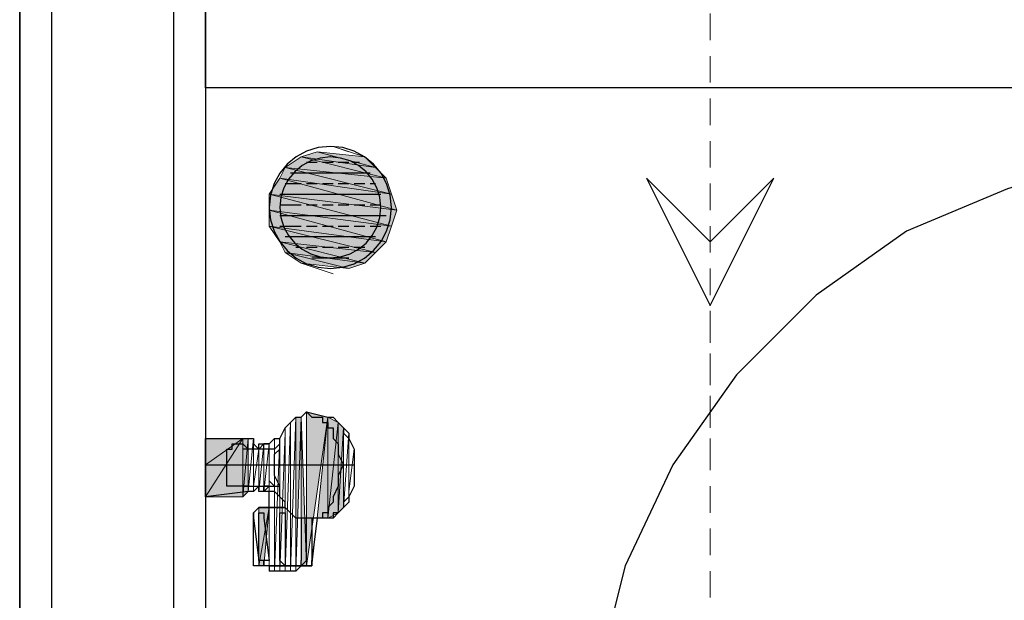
# Model space of a CAD drawing. Header units: millimetres. Extents: x 0 to 420, y 0 to 297.
# Tile 5 of 73: x 82.08 to 89.93, y 107.42 to 112.05. Entities that reach past the tile are written whole.
import ezdxf

# ---------------------------------------------------------------- set-up
doc = ezdxf.new("R2010")
doc.units = ezdxf.units.MM
doc.layers.add('FILL_FFFFFF', color=7, linetype='Continuous', true_color=0xffffff)
doc.layers.add('LINE_FFFFFF', color=7, linetype='Continuous', true_color=0xffffff)
doc.layers.add('LINE_000000', color=7, linetype='Continuous')

msp = doc.modelspace()

# ---------------------------------------------------------------- hatches: boundary and pattern name
at = {"layer": 'FILL_FFFFFF'}
h = msp.add_hatch(color=7, dxfattribs=at)
h.dxf.hatch_style = 1
h.paths.add_polyline_path([(84.328, 110.9557), (84.9207, 110.871), (84.455, 110.998), (84.328, 110.9557)])
h = msp.add_hatch(color=7, dxfattribs=at)
h.dxf.hatch_style = 1
h.paths.add_polyline_path([(84.9207, 110.871), (84.455, 110.998), (84.836, 110.9557), (84.9207, 110.871)])
h = msp.add_hatch(color=7, dxfattribs=at)
h.dxf.hatch_style = 1
h.paths.add_polyline_path([(84.201, 110.871), (85.0053, 110.7863), (84.328, 110.9557), (84.201, 110.871)])
h = msp.add_hatch(color=7, dxfattribs=at)
h.dxf.hatch_style = 1
h.paths.add_polyline_path([(85.0053, 110.7863), (84.328, 110.9557), (84.9207, 110.871), (85.0053, 110.7863)])
h = msp.add_hatch(color=7, dxfattribs=at)
h.dxf.hatch_style = 1
h.paths.add_polyline_path([(84.1587, 110.7863), (85.0477, 110.6593), (84.201, 110.871), (84.1587, 110.7863)])
h = msp.add_hatch(color=7, dxfattribs=at)
h.dxf.hatch_style = 1
h.paths.add_polyline_path([(85.0477, 110.6593), (84.201, 110.871), (85.0053, 110.7863), (85.0477, 110.6593)])
h = msp.add_hatch(color=7, dxfattribs=at)
h.dxf.hatch_style = 1
h.paths.add_polyline_path([(84.074, 110.6593), (85.09, 110.5323), (84.1587, 110.7863), (84.074, 110.6593)])
h = msp.add_hatch(color=7, dxfattribs=at)
h.dxf.hatch_style = 1
h.paths.add_polyline_path([(85.09, 110.5323), (84.1587, 110.7863), (85.0477, 110.6593), (85.09, 110.5323)])
h = msp.add_hatch(color=7, dxfattribs=at)
h.dxf.hatch_style = 1
h.paths.add_polyline_path([(84.074, 110.5323), (85.0477, 110.4053), (84.074, 110.6593), (84.074, 110.5323)])
h = msp.add_hatch(color=7, dxfattribs=at)
h.dxf.hatch_style = 1
h.paths.add_polyline_path([(85.0477, 110.4053), (84.074, 110.6593), (85.09, 110.5323), (85.0477, 110.4053)])
h = msp.add_hatch(color=7, dxfattribs=at)
h.dxf.hatch_style = 1
h.paths.add_polyline_path([(84.074, 110.4053), (85.0053, 110.2783), (84.074, 110.5323), (84.074, 110.4053)])
h = msp.add_hatch(color=7, dxfattribs=at)
h.dxf.hatch_style = 1
h.paths.add_polyline_path([(85.0053, 110.2783), (84.074, 110.5323), (85.0477, 110.4053), (85.0053, 110.2783)])
h = msp.add_hatch(color=7, dxfattribs=at)
h.dxf.hatch_style = 1
h.paths.add_polyline_path([(84.1587, 110.2783), (84.9207, 110.1937), (84.074, 110.4053), (84.1587, 110.2783)])
h = msp.add_hatch(color=7, dxfattribs=at)
h.dxf.hatch_style = 1
h.paths.add_polyline_path([(84.9207, 110.1937), (84.074, 110.4053), (85.0053, 110.2783), (84.9207, 110.1937)])
h = msp.add_hatch(color=7, dxfattribs=at)
h.dxf.hatch_style = 1
h.paths.add_polyline_path([(84.201, 110.1937), (84.836, 110.109), (84.1587, 110.2783), (84.201, 110.1937)])
h = msp.add_hatch(color=7, dxfattribs=at)
h.dxf.hatch_style = 1
h.paths.add_polyline_path([(84.836, 110.109), (84.1587, 110.2783), (84.9207, 110.1937), (84.836, 110.109)])
h = msp.add_hatch(color=7, dxfattribs=at)
h.dxf.hatch_style = 1
h.paths.add_polyline_path([(84.328, 110.109), (84.709, 110.0667), (84.201, 110.1937), (84.328, 110.109)])
h = msp.add_hatch(color=7, dxfattribs=at)
h.dxf.hatch_style = 1
h.paths.add_polyline_path([(84.709, 110.0667), (84.201, 110.1937), (84.836, 110.109), (84.709, 110.0667)])
h = msp.add_hatch(color=7, dxfattribs=at)
h.dxf.hatch_style = 1
h.paths.add_polyline_path([(84.2857, 108.8813), (84.328, 108.8813), (84.2857, 107.6537), (84.2857, 108.8813)])
h = msp.add_hatch(color=7, dxfattribs=at)
h.dxf.hatch_style = 1
h.paths.add_polyline_path([(84.328, 107.696), (84.328, 108.8813), (84.3703, 107.696), (84.328, 107.696)])
h = msp.add_hatch(color=7, dxfattribs=at)
h.dxf.hatch_style = 1
h.paths.add_polyline_path([(84.3703, 108.9237), (84.5397, 108.8813), (84.3703, 107.696), (84.3703, 108.9237)])
h = msp.add_hatch(color=7, dxfattribs=at)
h.dxf.hatch_style = 1
h.paths.add_polyline_path([(84.455, 108.077), (84.5397, 108.8813), (84.5397, 108.077), (84.455, 108.077)])
h = msp.add_hatch(color=7, dxfattribs=at)
h.dxf.hatch_style = 1
h.paths.add_polyline_path([(84.5397, 108.8813), (84.5397, 108.077), (84.6243, 108.839), (84.5397, 108.8813)])
h = msp.add_hatch(color=7, dxfattribs=at)
h.dxf.hatch_style = 1
h.paths.add_polyline_path([(84.5397, 108.077), (84.6243, 108.839), (84.6243, 108.1193), (84.5397, 108.077)])
h = msp.add_hatch(color=7, dxfattribs=at)
h.dxf.hatch_style = 1
h.paths.add_polyline_path([(84.6243, 108.839), (84.6243, 108.1193), (84.6667, 108.7967), (84.6243, 108.839)])
h = msp.add_hatch(color=7, dxfattribs=at)
h.dxf.hatch_style = 1
h.paths.add_polyline_path([(84.6243, 108.1193), (84.6667, 108.7967), (84.6667, 108.1617), (84.6243, 108.1193)])
h = msp.add_hatch(color=7, dxfattribs=at)
h.dxf.hatch_style = 1
h.paths.add_polyline_path([(83.566, 108.2463), (83.566, 108.5003), (83.8623, 108.712), (83.566, 108.2463)])
h = msp.add_hatch(color=7, dxfattribs=at)
h.dxf.hatch_style = 1
h.paths.add_polyline_path([(83.566, 108.5003), (83.8623, 108.712), (83.566, 108.712), (83.566, 108.5003)])
h = msp.add_hatch(color=7, dxfattribs=at)
h.dxf.hatch_style = 1
h.paths.add_polyline_path([(83.566, 108.2463), (83.8623, 108.712), (83.8623, 108.2463), (83.566, 108.2463)])
h = msp.add_hatch(color=7, dxfattribs=at)
h.dxf.hatch_style = 1
h.paths.add_polyline_path([(83.8623, 108.712), (83.8623, 108.2463), (83.9047, 108.712), (83.8623, 108.712)])
h = msp.add_hatch(color=7, dxfattribs=at)
h.dxf.hatch_style = 1
h.paths.add_polyline_path([(83.8623, 108.2463), (83.9047, 108.712), (83.9047, 108.2887), (83.8623, 108.2463)])
h = msp.add_hatch(color=7, dxfattribs=at)
h.dxf.hatch_style = 1
h.paths.add_polyline_path([(83.9893, 107.696), (84.074, 108.1617), (84.0317, 107.696), (83.9893, 107.696)])
h = msp.add_hatch(color=7, dxfattribs=at)
h.dxf.hatch_style = 1
h.paths.add_polyline_path([(83.9893, 108.1617), (84.074, 108.1617), (83.9893, 107.696), (83.9893, 108.1617)])

# ---------------------------------------------------------------- linework, layer by layer
at = {"layer": 'LINE_000000', "lineweight": 25}
for p, q in [((82.0843, 254.381), (82.0843, 58.5893)), ((82.0843, 103.886), (82.0843, 243.8823)), ((84.3703, 110.9133), (84.455, 110.9133)), ((84.4973, 110.9133), (84.582, 110.9133)), ((84.6243, 110.9133), (84.709, 110.9133)), ((84.7514, 110.9133), (84.7937, 110.9133)), ((84.2434, 110.8287), (84.8783, 110.8287)), ((84.3703, 110.744), (84.455, 110.744)), ((84.4973, 110.744), (84.582, 110.744)), ((84.6243, 110.744), (84.709, 110.744)), ((84.7514, 110.744), (84.836, 110.744)), ((84.8783, 110.744), (84.9207, 110.744)), ((84.1587, 110.6593), (84.963, 110.6593)), ((84.3703, 110.5747), (84.455, 110.5747)), ((84.4973, 110.5747), (84.582, 110.5747)), ((84.6243, 110.5747), (84.709, 110.5747)), ((84.7514, 110.5747), (84.836, 110.5747)), ((84.8783, 110.5747), (84.963, 110.5747)), ((84.1587, 110.49), (85.0053, 110.49)), ((84.3703, 110.4053), (84.455, 110.4053)), ((84.4973, 110.4053), (84.582, 110.4053)), ((84.6243, 110.4053), (84.709, 110.4053)), ((84.7514, 110.4053), (84.836, 110.4053)), ((84.8783, 110.4053), (84.963, 110.4053)), ((84.201, 110.3207), (84.9207, 110.3207)), ((84.2857, 110.236), (84.328, 110.236)), ((84.3703, 110.236), (84.455, 110.236)), ((84.4973, 110.236), (84.582, 110.236)), ((84.6243, 110.236), (84.709, 110.236)), ((84.7514, 110.236), (84.836, 110.236)), ((84.4127, 110.1513), (84.709, 110.1513)), ((84.5397, 108.8813), (84.5397, 108.8813)), ((84.5397, 108.8813), (84.5397, 108.8813)), ((84.1587, 108.712), (84.1587, 108.712)), ((84.0317, 108.6697), (84.0317, 108.6697)), ((84.1163, 108.6273), (84.074, 108.6273)), ((84.1163, 108.6273), (84.1163, 108.6273)), ((84.7514, 108.585), (84.7514, 108.585)), ((84.7514, 108.585), (84.7514, 108.5427)), ((83.566, 108.5003), (84.7514, 108.5003)), ((84.1163, 108.5003), (84.1163, 108.5003)), ((84.1163, 108.458), (84.1163, 108.5003)), ((84.7514, 108.5003), (84.7514, 108.5003)), ((84.7514, 108.5003), (84.7514, 108.458)), ((84.1163, 108.458), (84.1163, 108.458)), ((84.7514, 108.4157), (84.7514, 108.4157)), ((83.7777, 108.331), (83.7353, 108.331)), ((83.7777, 108.331), (83.7777, 108.331)), ((84.074, 108.331), (84.0317, 108.331)), ((84.0317, 108.2887), (84.074, 108.331)), ((84.074, 108.3733), (84.1163, 108.331)), ((84.1163, 108.331), (84.1163, 108.331)), ((84.1163, 108.331), (84.1587, 108.331)), ((84.0317, 108.2887), (84.0317, 108.2887)), ((84.074, 108.1617), (84.074, 108.2887)), ((84.1587, 108.2463), (84.1587, 108.2463)), ((84.1587, 108.2463), (84.1587, 108.2463)), ((83.9893, 108.1617), (83.947, 108.1193)), ((83.947, 108.1193), (83.947, 108.077)), ((84.0317, 108.1193), (84.0317, 108.1193)), ((84.0317, 108.1193), (84.0317, 108.077)), ((84.201, 108.1193), (84.201, 108.1193)), ((83.947, 108.077), (83.947, 108.077)), ((83.947, 108.077), (83.9893, 107.7383)), ((83.947, 108.077), (83.947, 108.077)), ((83.9893, 107.7383), (83.9893, 108.077)), ((83.9893, 108.077), (83.9893, 108.077)), ((83.9893, 108.077), (83.9893, 108.077)), ((84.0317, 108.077), (84.074, 107.7383)), ((84.0317, 108.077), (84.0317, 108.077)), ((84.1587, 108.077), (84.1587, 108.077)), ((84.328, 108.077), (84.328, 107.7383)), ((84.328, 108.077), (84.328, 108.077)), ((84.3703, 107.7383), (84.3703, 108.077)), ((84.455, 108.077), (84.4127, 107.7383)), ((84.4127, 108.077), (84.4127, 107.7383)), ((84.455, 108.077), (84.455, 108.077)), ((83.9893, 107.7383), (83.9893, 107.696)), ((84.4127, 107.696), (83.9893, 107.696)), ((84.0317, 107.696), (84.0317, 107.696)), ((84.328, 107.696), (84.0317, 107.696)), ((84.074, 107.696), (84.328, 107.696)), ((84.074, 107.696), (84.074, 107.696)), ((84.074, 107.696), (84.074, 107.6537)), ((84.074, 107.696), (84.074, 107.696)), ((84.201, 107.696), (84.1587, 107.7383)), ((84.201, 107.7383), (84.201, 107.7383)), ((84.201, 107.7383), (84.201, 107.696)), ((84.328, 107.696), (84.2857, 107.6537)), ((84.328, 107.696), (84.4127, 107.696)), ((84.328, 107.696), (84.328, 107.696)), ((84.328, 107.696), (84.328, 107.696)), ((84.3703, 107.7383), (84.3703, 107.7383)), ((84.4127, 107.696), (84.4127, 107.7383)), ((84.4127, 107.7383), (84.4127, 107.7383)), ((84.4127, 107.7383), (84.4127, 107.696)), ((84.2857, 107.6537), (84.074, 107.6537)), ((84.074, 107.6537), (84.074, 107.6537)), ((84.2857, 107.6537), (84.2857, 107.6537))]:
    msp.add_line(p, q, dxfattribs=at)
at = {"layer": 'LINE_000000', "lineweight": 13}
for p, q in [((87.5877, 111.887), (87.5877, 112.0987)), ((87.5877, 111.5483), (87.5877, 111.76)), ((87.5877, 111.2097), (87.5877, 111.4213)), ((87.5877, 110.871), (87.5877, 111.0827)), ((87.5877, 110.5323), (87.5877, 110.744)), ((87.5877, 110.1937), (87.5877, 110.4053)), ((87.5877, 109.855), (87.5877, 110.0667)), ((87.5877, 109.474), (87.5877, 109.728)), ((87.5877, 109.1353), (87.5877, 109.3893)), ((87.5877, 108.7967), (87.5877, 109.0507)), ((87.5877, 108.458), (87.5877, 108.712)), ((87.5877, 108.1193), (87.5877, 108.331)), ((87.5877, 107.7807), (87.5877, 107.9923)), ((87.5877, 107.442), (87.5877, 107.6537))]:
    msp.add_line(p, q, dxfattribs=at)
at = {"layer": 'LINE_000000', "lineweight": 25}
for points in [[(83.566, 126.7883), (83.566, 119.6763), (92.7523, 119.6763), (92.7523, 111.506), (91.567, 111.506), (91.567, 118.491), (83.566, 118.491), (83.566, 103.9707)], [(91.6517, 110.998), (90.805, 110.9557), (89.9583, 110.7017), (89.154, 110.363), (88.4343, 109.855), (87.7993, 109.22), (87.2913, 108.5003), (86.9103, 107.696), (86.6987, 106.8493), (86.614, 106.0027)], [(84.201, 110.744), (84.2434, 110.744), (84.328, 110.744)], [(84.1587, 110.5747), (84.2434, 110.5747), (84.328, 110.5747)], [(84.1587, 110.4053), (84.2434, 110.4053), (84.328, 110.4053)], [(84.3703, 108.077), (84.328, 108.077), (84.2857, 108.077), (84.2434, 108.1193), (84.201, 108.1617), (84.201, 108.204), (84.1587, 108.2463), (84.1587, 108.331), (84.1163, 108.4157), (84.1163, 108.5003), (84.1163, 108.585), (84.1587, 108.6273), (84.1587, 108.712), (84.201, 108.7967), (84.2434, 108.839), (84.2857, 108.8813), (84.328, 108.8813), (84.3703, 108.9237)], [(84.3703, 108.9237), (84.4127, 108.8813), (84.455, 108.8813), (84.4973, 108.8813), (84.4973, 108.839), (84.5397, 108.839), (84.5397, 108.7967), (84.582, 108.7967), (84.582, 108.7543), (84.582, 108.712), (84.6243, 108.6697), (84.6243, 108.585), (84.6667, 108.5003), (84.6243, 108.4157), (84.6243, 108.331), (84.582, 108.2463), (84.582, 108.204), (84.5397, 108.1617), (84.5397, 108.1193), (84.4973, 108.1193), (84.4973, 108.077), (84.455, 108.077), (84.4127, 108.077), (84.3703, 108.077)], [(84.3703, 108.9237), (84.5397, 108.8813), (84.582, 108.8813), (84.6243, 108.839), (84.6667, 108.7967), (84.709, 108.7543), (84.709, 108.712), (84.7514, 108.6273), (84.7514, 108.5427), (84.7514, 108.458), (84.7514, 108.4157), (84.7514, 108.331), (84.709, 108.2463), (84.709, 108.204), (84.6667, 108.1617), (84.6243, 108.1193), (84.582, 108.077), (84.5397, 108.077), (84.3703, 108.077)], [(84.5397, 108.8813), (84.582, 108.8813), (84.6243, 108.839), (84.6667, 108.7967), (84.6667, 108.7543), (84.709, 108.712), (84.7514, 108.6273), (84.7514, 108.5427), (84.7514, 108.458), (84.7514, 108.4157), (84.7514, 108.331), (84.709, 108.2463), (84.6667, 108.204), (84.6667, 108.1617), (84.6243, 108.1193), (84.582, 108.1193), (84.582, 108.077), (84.5397, 108.077)], [(83.9893, 108.331), (83.947, 108.2887), (83.9047, 108.2887), (83.566, 108.2463), (83.566, 108.712), (83.9047, 108.712), (83.947, 108.712), (83.947, 108.6697), (83.9893, 108.6273)], [(84.0317, 108.6697), (84.074, 108.6697), (84.1163, 108.712), (84.1587, 108.712)], [(83.7353, 108.331), (83.7353, 108.3733), (83.7353, 108.4157), (83.7353, 108.458), (83.7353, 108.5003), (83.7353, 108.5427), (83.7353, 108.585), (83.7353, 108.6273), (83.7777, 108.6273), (83.7777, 108.6697), (83.8623, 108.6697), (83.9047, 108.6273)], [(84.1587, 108.6697), (84.1163, 108.6273), (83.9893, 108.6273), (83.8623, 108.6273)], [(83.9893, 108.6273), (83.9893, 108.6697), (84.0317, 108.6697), (84.074, 108.6697)], [(84.074, 108.6697), (84.0317, 108.6697), (83.9893, 108.6273)], [(83.9047, 108.331), (83.8623, 108.331), (83.7777, 108.331)], [(83.8623, 108.331), (83.9893, 108.331), (84.1163, 108.331)], [(84.0317, 108.2887), (83.9893, 108.2887), (83.9893, 108.331)], [(83.9893, 108.331), (84.0317, 108.331), (84.0317, 108.2887), (84.0317, 108.331)], [(84.1587, 108.2463), (84.1163, 108.2887), (84.074, 108.2887), (84.0317, 108.2887)], [(83.947, 107.7383), (83.947, 108.077), (83.947, 108.1193)], [(83.9893, 108.077), (83.9893, 108.1193), (84.0317, 108.1193)], [(84.1587, 107.7383), (84.1587, 108.077), (84.1587, 108.1193), (84.201, 108.1193)], [(84.201, 108.1193), (84.201, 108.077), (84.201, 107.7383)], [(84.0317, 107.696), (83.9893, 107.696), (83.947, 107.696), (83.947, 107.7383)], [(84.074, 107.7383), (84.0317, 107.7383), (84.0317, 107.696), (84.0317, 107.7383), (83.9893, 107.7383)], [(84.3703, 107.7383), (84.328, 107.696), (84.328, 107.7383)], [(84.2857, 107.6537), (84.201, 107.6537), (84.074, 107.6537)]]:
    msp.add_lwpolyline(points, dxfattribs=at)
for points in [[(82.3383, 106.9763), (83.312, 106.9763), (83.312, 118.5757), (82.3383, 118.5757), (82.3383, 106.9763)], [(91.567, 118.491), (91.567, 111.506), (83.566, 111.506), (83.566, 118.491), (91.567, 118.491)], [(84.074, 110.5535), (84.0839, 110.4554), (84.1123, 110.364), (84.1571, 110.2813), (84.2166, 110.2093), (84.2886, 110.1498), (84.3713, 110.1049), (84.4627, 110.0766), (84.5608, 110.0667), (84.659, 110.0766), (84.7503, 110.1049), (84.833, 110.1498), (84.9051, 110.2093), (84.9645, 110.2813), (85.0094, 110.364), (85.0378, 110.4554), (85.0477, 110.5535), (85.0378, 110.6516), (85.0094, 110.743), (84.9645, 110.8257), (84.9051, 110.8978), (84.833, 110.9572), (84.7503, 111.0021), (84.659, 111.0304), (84.5608, 111.0403), (84.4627, 111.0304), (84.3713, 111.0021), (84.2886, 110.9572), (84.2166, 110.8978), (84.1571, 110.8257), (84.1123, 110.743), (84.0839, 110.6516), (84.074, 110.5535)], [(84.1587, 110.5535), (84.1668, 110.4725), (84.1903, 110.397), (84.2274, 110.3286), (84.2765, 110.2691), (84.336, 110.22), (84.4043, 110.1829), (84.4798, 110.1595), (84.5608, 110.1513), (84.6419, 110.1595), (84.7174, 110.1829), (84.7857, 110.22), (84.8452, 110.2691), (84.8943, 110.3286), (84.9314, 110.397), (84.9548, 110.4725), (84.963, 110.5535), (84.9548, 110.6345), (84.9314, 110.71), (84.8943, 110.7784), (84.8452, 110.8379), (84.7857, 110.887), (84.7174, 110.9241), (84.6419, 110.9475), (84.5608, 110.9557), (84.4798, 110.9475), (84.4043, 110.9241), (84.336, 110.887), (84.2765, 110.8379), (84.2274, 110.7784), (84.1903, 110.71), (84.1668, 110.6345), (84.1587, 110.5535)], [(88.0957, 110.7863), (87.5877, 110.2783), (87.0797, 110.7863), (87.5877, 109.7703), (88.0957, 110.7863)], [(84.201, 108.1617), (83.9893, 108.1617), (84.201, 108.1617)]]:
    msp.add_lwpolyline(points, close=True, dxfattribs=at)
at = {"layer": 'LINE_FFFFFF', "lineweight": 0}
for p, q in [((84.3703, 108.9237), (84.3703, 107.696)), ((84.3703, 107.696), (84.5397, 108.8813)), ((83.9047, 108.2887), (83.947, 108.712)), ((83.947, 108.2887), (83.947, 108.6697)), ((84.0317, 108.6697), (83.9893, 108.2887)), ((83.9893, 108.6697), (83.9893, 108.6273)), ((83.9893, 108.6697), (83.9893, 108.6273)), ((83.9893, 108.331), (83.9893, 108.331)), ((83.9893, 108.331), (83.9893, 108.331)), ((84.074, 108.1617), (83.9893, 107.696)), ((83.9893, 108.1617), (83.9893, 107.696)), ((84.0317, 107.696), (84.074, 108.1617))]:
    msp.add_line(p, q, dxfattribs=at)
for points in [[(84.328, 110.9557), (84.9207, 110.871), (84.455, 110.998), (84.328, 110.9557)], [(84.9207, 110.871), (84.455, 110.998), (84.836, 110.9557), (84.9207, 110.871)], [(84.201, 110.871), (85.0053, 110.7863), (84.328, 110.9557), (84.201, 110.871)], [(85.0053, 110.7863), (84.328, 110.9557), (84.9207, 110.871), (85.0053, 110.7863)], [(84.1587, 110.7863), (85.0477, 110.6593), (84.201, 110.871), (84.1587, 110.7863)], [(85.0477, 110.6593), (84.201, 110.871), (85.0053, 110.7863), (85.0477, 110.6593)], [(84.074, 110.6593), (85.09, 110.5323), (84.1587, 110.7863), (84.074, 110.6593)], [(85.09, 110.5323), (84.1587, 110.7863), (85.0477, 110.6593), (85.09, 110.5323)], [(84.074, 110.5323), (85.0477, 110.4053), (84.074, 110.6593), (84.074, 110.5323)], [(85.0477, 110.4053), (84.074, 110.6593), (85.09, 110.5323), (85.0477, 110.4053)], [(84.074, 110.4053), (85.0053, 110.2783), (84.074, 110.5323), (84.074, 110.4053)], [(85.0053, 110.2783), (84.074, 110.5323), (85.0477, 110.4053), (85.0053, 110.2783)], [(84.1587, 110.2783), (84.9207, 110.1937), (84.074, 110.4053), (84.1587, 110.2783)], [(84.9207, 110.1937), (84.074, 110.4053), (85.0053, 110.2783), (84.9207, 110.1937)], [(84.201, 110.1937), (84.836, 110.109), (84.1587, 110.2783), (84.201, 110.1937)], [(84.836, 110.109), (84.1587, 110.2783), (84.9207, 110.1937), (84.836, 110.109)], [(84.328, 110.109), (84.709, 110.0667), (84.201, 110.1937), (84.328, 110.109)], [(84.709, 110.0667), (84.201, 110.1937), (84.836, 110.109), (84.709, 110.0667)], [(84.2857, 108.8813), (84.328, 108.8813), (84.2857, 107.6537), (84.2857, 108.8813)], [(84.328, 107.696), (84.328, 108.8813), (84.3703, 107.696), (84.328, 107.696)], [(84.3703, 108.9237), (84.5397, 108.8813), (84.3703, 107.696), (84.3703, 108.9237)], [(84.455, 108.077), (84.5397, 108.8813), (84.5397, 108.077), (84.455, 108.077)], [(84.5397, 108.8813), (84.5397, 108.077), (84.6243, 108.839), (84.5397, 108.8813)], [(84.5397, 108.077), (84.5397, 108.8813), (84.5397, 108.077)], [(84.5397, 108.077), (84.6243, 108.839), (84.6243, 108.1193), (84.5397, 108.077)], [(84.6243, 108.839), (84.6243, 108.1193), (84.6667, 108.7967), (84.6243, 108.839)], [(84.6243, 108.1193), (84.6667, 108.7967), (84.6667, 108.1617), (84.6243, 108.1193)], [(83.566, 108.2463), (83.566, 108.5003), (83.8623, 108.712), (83.566, 108.2463)], [(83.566, 108.5003), (83.8623, 108.712), (83.566, 108.712), (83.566, 108.5003)], [(83.566, 108.2463), (83.8623, 108.712), (83.8623, 108.2463), (83.566, 108.2463)], [(83.8623, 108.712), (83.8623, 108.2463), (83.9047, 108.712), (83.8623, 108.712)], [(83.8623, 108.2463), (83.9047, 108.712), (83.9047, 108.2887), (83.8623, 108.2463)], [(84.201, 108.7543), (84.1587, 107.6537), (84.201, 108.7543)], [(83.947, 108.2887), (83.947, 108.6697), (83.947, 108.2887)], [(83.9893, 108.331), (83.9893, 108.6273), (83.9893, 108.331)], [(84.074, 108.6697), (84.0317, 108.2887), (84.074, 108.6697)], [(84.0317, 108.2887), (84.0317, 108.6697), (84.0317, 108.2887)], [(84.0317, 108.2887), (84.0317, 108.6697), (84.0317, 108.2887), (84.0317, 108.6697), (84.0317, 108.2887)], [(83.9893, 107.696), (84.074, 108.1617), (84.0317, 107.696), (83.9893, 107.696)], [(83.9893, 108.1617), (84.074, 108.1617), (83.9893, 107.696), (83.9893, 108.1617)], [(83.947, 108.1193), (83.947, 107.7383), (83.947, 108.1193), (83.947, 107.7383), (83.947, 108.1193)]]:
    msp.add_lwpolyline(points, close=True, dxfattribs=at)
for points in [[(84.709, 110.998), (84.582, 111.0403), (84.836, 110.9557), (84.455, 110.998)], [(84.709, 110.0667), (84.328, 110.109), (84.582, 110.0243)], [(84.2857, 108.8813), (84.2434, 107.6537), (84.2434, 108.839), (84.201, 107.6537), (84.2434, 108.839), (84.201, 107.6537), (84.201, 108.7967)], [(84.328, 107.696), (84.328, 108.8813), (84.328, 107.696), (84.328, 108.8813), (84.2857, 107.6537), (84.328, 108.8813)], [(84.7514, 108.5427), (84.7514, 108.585), (84.7514, 108.3733), (84.7514, 108.6273), (84.709, 108.2887), (84.709, 108.6697), (84.709, 108.204), (84.709, 108.7543), (84.6667, 108.1617), (84.6667, 108.7967)], [(84.1587, 108.712), (84.1587, 107.6537), (84.1587, 108.712), (84.1587, 107.6537), (84.1587, 108.712), (84.1163, 107.6537), (84.1163, 108.712), (84.1163, 107.6537)], [(83.9893, 108.6273), (83.947, 108.331), (83.947, 108.6697)], [(83.9893, 108.6697), (83.9893, 108.331), (83.9893, 108.6697), (83.9893, 108.331)], [(84.074, 108.6697), (84.074, 107.6537), (84.074, 108.6697), (84.074, 107.6537)], [(84.074, 108.6697), (84.074, 107.696), (84.074, 108.6697), (84.074, 108.1617)], [(84.7514, 108.458), (84.7514, 108.5003), (84.7514, 108.458), (84.7514, 108.5003), (84.7514, 108.458), (84.7514, 108.5427), (84.7514, 108.585)], [(84.7514, 108.458), (84.7514, 108.5427), (84.7514, 108.4157), (84.7514, 108.585), (84.7514, 108.4157)], [(83.947, 108.1193), (83.947, 107.7383), (83.947, 108.077)], [(84.4127, 107.7383), (84.455, 108.077), (84.4127, 107.7383), (84.455, 108.077), (84.4127, 107.696)]]:
    msp.add_lwpolyline(points, dxfattribs=at)

doc.saveas('drawing.dxf')
